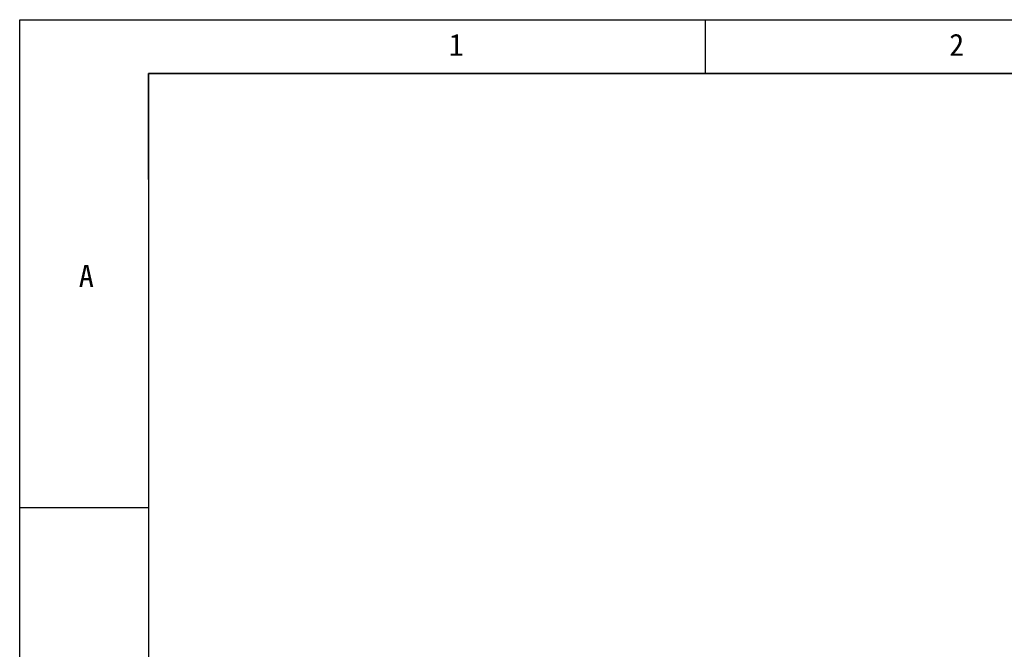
# Model space of a CAD drawing. Header units: millimetres. Extents: x -47 to 199, y -56 to 203.
# Tile 20 of 157: x -47 to 26, y 63 to 109. Entities that reach past the tile are written whole.
import ezdxf

# ---------------------------------------------------------------- set-up
doc = ezdxf.new("R2010")
doc.units = ezdxf.units.MM
doc.header["$LTSCALE"] = 1.21
doc.header["$MEASUREMENT"] = 0
doc.layers.add('____-____46_DXF_FORMAT', color=7, linetype='CONTINUOUS')
doc.styles.add('TEXTSTYLE_2', font='simsun.ttc')

msp = doc.modelspace()

# ---------------------------------------------------------------- linework, layer by layer
at = {"layer": '____-____46_DXF_FORMAT', "color": 4, "linetype": 'Continuous'}
for p, q in [((-46.588, -56.311), (-46.588, 108.816)), ((-46.588, 108.816), (186.925, 108.816)), ((3.679, 104.868), (3.679, 108.799)), ((-37.153, 97.112), (-37.153, 104.868)), ((-37.153, 104.868), (146.322, 104.868)), ((-37.153, 104.868), (-37.153, -52.38)), ((182.994, 104.868), (-37.153, 104.868)), ((-37.153, 73.02), (-46.588, 73.02))]:
    msp.add_line(p, q, dxfattribs=at)

# ---------------------------------------------------------------- texts
at = {"layer": '____-____46_DXF_FORMAT', "color": 4, "linetype": 'Continuous', "char_height": 1.617, "width": 1.61664, "attachment_point": 1, "line_spacing_factor": 0.9, "style": 'TEXTSTYLE_2', "bg_fill": 2}
for s, insert in [('1', (-15.138, 107.784)), ('2', (21.532, 107.784)), ('A', (-42.255, 90.844))]:
    msp.add_mtext(s, dxfattribs=dict(at, insert=insert))

doc.saveas('drawing.dxf')
